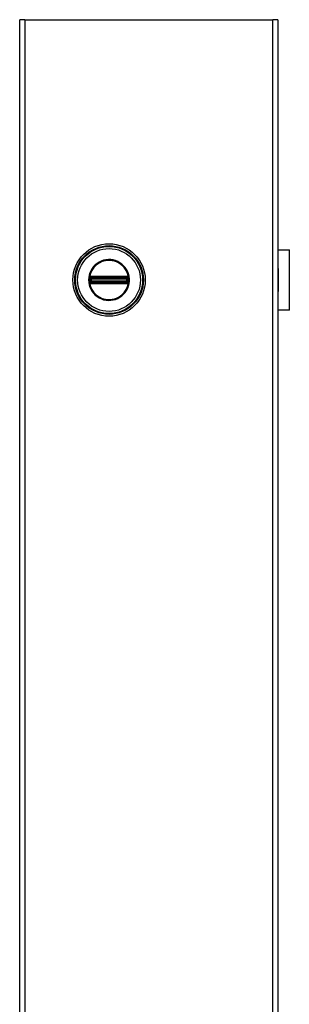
# Model space of a CAD drawing. Header units: inches. Extents: x 0 to 107, y -11 to 60.
# Tile 18 of 21: x 42.67 to 47.08, y 31.09 to 47.17. Entities that reach past the tile are written whole.
import ezdxf

# ---------------------------------------------------------------- set-up
doc = ezdxf.new("R2010")
doc.units = ezdxf.units.IN
doc.header["$MEASUREMENT"] = 0
doc.layers.add('Visible Edges(ANSI)', color=7, linetype='Continuous', lineweight=25)
doc.layers.add('Visible Tangent Edges(ANSI)', color=7, linetype='Continuous', lineweight=25)

msp = doc.modelspace()

# ---------------------------------------------------------------- linework, layer by layer
at = {"layer": 'Visible Edges(ANSI)'}
for p, q in [((42.67, 11.167), (42.67, 47.167)), ((42.756, 47.167), (42.67, 47.167)), ((42.756, 47.167), (46.804, 47.167)), ((46.89, 47.167), (46.804, 47.167)), ((46.89, 47.167), (46.89, 11.167)), ((46.89, 43.41), (47.076, 43.41)), ((47.076, 42.425), (47.076, 43.41)), ((46.892, 43.104), (46.89, 43.104)), ((46.892, 43.104), (46.892, 43.066)), ((46.89, 43.066), (46.892, 43.066)), ((46.892, 42.769), (46.89, 42.769)), ((46.892, 42.769), (46.892, 42.73)), ((46.89, 42.73), (46.892, 42.73)), ((47.076, 42.425), (46.89, 42.425))]:
    msp.add_line(p, q, dxfattribs=at)
msp.add_circle((44.13, 42.917), 0.591, dxfattribs=at)
at = {"layer": 'Visible Tangent Edges(ANSI)'}
for p, q in [((42.756, 47.167), (42.756, 11.167)), ((46.804, 11.167), (46.804, 47.167)), ((43.816, 42.94), (43.823, 42.94)), ((43.818, 42.957), (43.826, 42.952)), ((43.821, 42.971), (43.825, 42.963)), ((43.823, 42.895), (43.823, 42.94)), ((43.832, 42.94), (43.823, 42.94)), ((43.829, 42.956), (43.825, 42.963)), ((43.832, 42.895), (43.832, 42.94)), ((43.832, 42.94), (43.834, 42.937)), ((43.834, 42.974), (43.834, 42.966)), ((43.844, 42.937), (43.834, 42.937)), ((43.834, 42.937), (43.834, 42.897)), ((43.841, 42.974), (43.841, 42.966)), ((44.418, 42.974), (43.841, 42.974)), ((43.841, 42.966), (44.418, 42.966)), ((43.841, 42.966), (43.841, 42.959)), ((43.841, 42.959), (44.418, 42.959)), ((43.841, 42.95), (43.841, 42.959)), ((43.841, 42.95), (44.418, 42.95)), ((43.844, 42.947), (43.841, 42.95)), ((44.416, 42.947), (43.844, 42.947)), ((43.844, 42.947), (43.844, 42.937)), ((43.844, 42.937), (44.416, 42.937)), ((43.844, 42.897), (43.844, 42.937)), ((44.418, 42.95), (44.416, 42.947)), ((44.416, 42.937), (44.416, 42.947)), ((44.416, 42.937), (44.416, 42.897)), ((44.426, 42.937), (44.416, 42.937)), ((44.418, 42.974), (44.418, 42.966)), ((44.418, 42.966), (44.418, 42.959)), ((44.418, 42.95), (44.418, 42.959)), ((44.426, 42.974), (44.426, 42.966)), ((44.426, 42.937), (44.428, 42.94)), ((44.426, 42.897), (44.426, 42.937)), ((44.437, 42.94), (44.428, 42.94)), ((44.428, 42.94), (44.428, 42.895)), ((44.435, 42.963), (44.43, 42.956)), ((44.434, 42.952), (44.441, 42.957)), ((44.435, 42.963), (44.439, 42.971)), ((44.444, 42.94), (44.437, 42.94)), ((44.437, 42.94), (44.437, 42.895)), ((44.446, 42.964), (44.44, 42.959)), ((46.892, 43.066), (46.892, 42.769)), ((43.805, 42.917), (43.796, 42.917)), ((43.813, 42.871), (43.82, 42.876)), ((43.816, 42.895), (43.823, 42.895)), ((43.826, 42.883), (43.818, 42.878)), ((43.821, 42.864), (43.825, 42.872)), ((43.832, 42.895), (43.823, 42.895)), ((43.825, 42.872), (43.829, 42.879)), ((43.834, 42.897), (43.832, 42.895)), ((43.834, 42.897), (43.844, 42.897)), ((43.834, 42.869), (43.834, 42.861)), ((43.841, 42.885), (43.844, 42.888)), ((44.418, 42.885), (43.841, 42.885)), ((43.841, 42.876), (43.841, 42.885)), ((44.418, 42.876), (43.841, 42.876)), ((43.841, 42.869), (43.841, 42.876)), ((43.841, 42.869), (43.841, 42.861)), ((44.418, 42.869), (43.841, 42.869)), ((43.841, 42.861), (44.418, 42.861)), ((44.416, 42.897), (43.844, 42.897)), ((43.844, 42.897), (43.844, 42.888)), ((43.844, 42.888), (44.416, 42.888)), ((44.416, 42.888), (44.416, 42.897)), ((44.416, 42.897), (44.426, 42.897)), ((44.416, 42.888), (44.418, 42.885)), ((44.418, 42.876), (44.418, 42.885)), ((44.418, 42.869), (44.418, 42.876)), ((44.418, 42.869), (44.418, 42.861)), ((44.428, 42.895), (44.426, 42.897)), ((44.426, 42.869), (44.426, 42.861)), ((44.437, 42.895), (44.428, 42.895)), ((44.43, 42.879), (44.435, 42.872)), ((44.441, 42.878), (44.434, 42.883)), ((44.435, 42.872), (44.439, 42.864)), ((44.444, 42.895), (44.437, 42.895)), ((44.44, 42.876), (44.446, 42.871))]:
    msp.add_line(p, q, dxfattribs=at)
at = {"layer": 'Visible Tangent Edges(ANSI)', "flags": 128}
for points in [[(43.796, 42.917), (43.798, 42.878), (43.806, 42.839), (43.817, 42.801), (43.833, 42.765), (43.853, 42.731), (43.877, 42.7), (43.905, 42.671), (43.935, 42.646), (43.969, 42.625), (44.005, 42.608), (44.042, 42.595), (44.081, 42.587), (44.12, 42.584), (44.16, 42.585), (44.199, 42.591), (44.237, 42.601), (44.274, 42.616), (44.308, 42.635), (44.34, 42.658), (44.369, 42.685), (44.395, 42.715), (44.417, 42.748), (44.435, 42.783), (44.449, 42.82), (44.458, 42.859), (44.463, 42.898), (44.463, 42.938), (44.458, 42.977), (44.449, 43.015), (44.435, 43.052), (44.417, 43.087), (44.395, 43.12), (44.369, 43.15), (44.34, 43.177), (44.308, 43.2), (44.273, 43.219), (44.237, 43.234), (44.198, 43.244), (44.159, 43.25), (44.12, 43.251), (44.08, 43.247), (44.041, 43.239), (44.004, 43.227), (43.968, 43.209), (43.935, 43.188), (43.904, 43.163), (43.877, 43.135), (43.853, 43.104), (43.833, 43.069), (43.817, 43.033), (43.805, 42.996), (43.798, 42.957), (43.796, 42.917)], [(43.805, 42.917), (43.808, 42.957), (43.815, 42.996), (43.827, 43.034), (43.844, 43.071), (43.865, 43.105), (43.89, 43.136), (43.918, 43.164), (43.95, 43.188), (43.985, 43.208), (44.022, 43.223), (44.06, 43.234), (44.1, 43.24), (44.14, 43.242), (44.179, 43.238), (44.218, 43.23), (44.256, 43.216), (44.292, 43.199), (44.325, 43.177), (44.355, 43.151), (44.382, 43.121), (44.406, 43.089), (44.425, 43.053), (44.439, 43.016), (44.449, 42.977), (44.454, 42.938), (44.454, 42.898), (44.449, 42.858), (44.439, 42.819), (44.425, 42.782), (44.406, 42.747), (44.383, 42.714), (44.356, 42.685), (44.326, 42.659), (44.292, 42.636), (44.256, 42.619), (44.219, 42.606), (44.18, 42.597), (44.14, 42.593), (44.1, 42.595), (44.061, 42.601), (44.022, 42.611), (43.985, 42.627), (43.951, 42.647), (43.919, 42.671), (43.89, 42.699), (43.865, 42.73), (43.844, 42.764), (43.827, 42.8), (43.815, 42.838), (43.808, 42.878), (43.805, 42.917)], [(43.81, 42.94), (43.809, 42.938), (43.809, 42.936), (43.809, 42.934), (43.809, 42.933), (43.809, 42.931), (43.809, 42.929), (43.809, 42.927), (43.809, 42.925), (43.809, 42.923), (43.809, 42.921), (43.809, 42.919), (43.809, 42.917), (43.809, 42.916), (43.809, 42.914), (43.809, 42.912), (43.809, 42.91), (43.809, 42.908), (43.809, 42.906), (43.809, 42.904), (43.809, 42.902), (43.809, 42.9), (43.809, 42.899), (43.809, 42.897), (43.81, 42.895)], [(43.812, 42.961), (43.812, 42.96), (43.812, 42.96), (43.812, 42.959), (43.812, 42.959), (43.812, 42.958), (43.811, 42.957), (43.811, 42.957), (43.811, 42.956), (43.811, 42.956), (43.811, 42.955), (43.811, 42.955), (43.811, 42.954), (43.811, 42.954), (43.811, 42.953), (43.81, 42.952), (43.81, 42.952), (43.81, 42.951), (43.81, 42.951), (43.81, 42.95), (43.81, 42.95), (43.81, 42.949), (43.81, 42.948), (43.81, 42.948), (43.81, 42.947)], [(43.81, 42.947), (43.81, 42.947), (43.81, 42.947), (43.81, 42.946), (43.81, 42.946), (43.81, 42.946), (43.81, 42.945), (43.81, 42.945), (43.81, 42.945), (43.81, 42.945), (43.81, 42.944), (43.81, 42.944), (43.81, 42.944), (43.81, 42.943), (43.81, 42.943), (43.81, 42.943), (43.81, 42.942), (43.81, 42.942), (43.81, 42.942), (43.81, 42.942), (43.81, 42.941), (43.81, 42.941), (43.81, 42.941), (43.81, 42.94), (43.81, 42.94)], [(43.813, 42.964), (43.813, 42.964), (43.813, 42.964), (43.813, 42.964), (43.813, 42.964), (43.813, 42.964), (43.813, 42.963), (43.813, 42.963), (43.813, 42.963), (43.813, 42.963), (43.813, 42.963), (43.813, 42.963), (43.813, 42.963), (43.813, 42.962), (43.813, 42.962), (43.813, 42.962), (43.813, 42.962), (43.813, 42.962), (43.813, 42.962), (43.813, 42.961), (43.812, 42.961), (43.812, 42.961), (43.812, 42.961), (43.812, 42.961), (43.812, 42.961)], [(43.821, 42.971), (43.82, 42.97), (43.82, 42.97), (43.82, 42.97), (43.819, 42.97), (43.819, 42.97), (43.819, 42.969), (43.818, 42.969), (43.818, 42.969), (43.818, 42.969), (43.817, 42.968), (43.817, 42.968), (43.817, 42.968), (43.817, 42.968), (43.816, 42.967), (43.816, 42.967), (43.816, 42.967), (43.815, 42.966), (43.815, 42.966), (43.815, 42.966), (43.815, 42.966), (43.814, 42.965), (43.814, 42.965), (43.814, 42.965), (43.813, 42.964)], [(43.816, 42.947), (43.816, 42.948), (43.816, 42.948), (43.816, 42.949), (43.816, 42.949), (43.816, 42.949), (43.816, 42.95), (43.816, 42.95), (43.816, 42.951), (43.816, 42.951), (43.816, 42.951), (43.816, 42.952), (43.816, 42.952), (43.817, 42.953), (43.817, 42.953), (43.817, 42.953), (43.817, 42.954), (43.817, 42.954), (43.817, 42.954), (43.817, 42.955), (43.818, 42.955), (43.818, 42.956), (43.818, 42.956), (43.818, 42.956), (43.818, 42.957)], [(43.816, 42.94), (43.816, 42.941), (43.816, 42.941), (43.816, 42.941), (43.816, 42.941), (43.816, 42.942), (43.816, 42.942), (43.816, 42.942), (43.816, 42.943), (43.816, 42.943), (43.816, 42.943), (43.816, 42.944), (43.816, 42.944), (43.816, 42.944), (43.816, 42.944), (43.816, 42.945), (43.816, 42.945), (43.816, 42.945), (43.816, 42.946), (43.816, 42.946), (43.816, 42.946), (43.816, 42.947), (43.816, 42.947), (43.816, 42.947), (43.816, 42.947)], [(43.816, 42.895), (43.816, 42.897), (43.816, 42.898), (43.816, 42.9), (43.816, 42.902), (43.816, 42.904), (43.816, 42.906), (43.816, 42.908), (43.816, 42.91), (43.816, 42.912), (43.816, 42.914), (43.816, 42.916), (43.816, 42.917), (43.816, 42.919), (43.816, 42.921), (43.816, 42.923), (43.816, 42.925), (43.816, 42.927), (43.816, 42.929), (43.816, 42.931), (43.816, 42.933), (43.816, 42.935), (43.816, 42.936), (43.816, 42.938), (43.816, 42.94)], [(43.818, 42.957), (43.818, 42.957), (43.819, 42.957), (43.819, 42.957), (43.819, 42.957), (43.819, 42.957), (43.819, 42.957), (43.819, 42.957), (43.819, 42.957), (43.819, 42.957), (43.819, 42.958), (43.819, 42.958), (43.819, 42.958), (43.819, 42.958), (43.819, 42.958), (43.819, 42.958), (43.819, 42.958), (43.82, 42.958), (43.82, 42.958), (43.82, 42.958), (43.82, 42.959), (43.82, 42.959), (43.82, 42.959), (43.82, 42.959), (43.82, 42.959)], [(43.82, 42.959), (43.82, 42.959), (43.82, 42.959), (43.821, 42.96), (43.821, 42.96), (43.821, 42.96), (43.821, 42.96), (43.821, 42.96), (43.822, 42.961), (43.822, 42.961), (43.822, 42.961), (43.822, 42.961), (43.822, 42.961), (43.823, 42.961), (43.823, 42.962), (43.823, 42.962), (43.823, 42.962), (43.823, 42.962), (43.824, 42.962), (43.824, 42.962), (43.824, 42.963), (43.824, 42.963), (43.825, 42.963), (43.825, 42.963), (43.825, 42.963)], [(43.834, 42.974), (43.833, 42.974), (43.833, 42.974), (43.832, 42.974), (43.832, 42.974), (43.831, 42.974), (43.831, 42.974), (43.83, 42.974), (43.829, 42.974), (43.829, 42.974), (43.828, 42.974), (43.828, 42.973), (43.827, 42.973), (43.827, 42.973), (43.826, 42.973), (43.826, 42.973), (43.825, 42.973), (43.824, 42.972), (43.824, 42.972), (43.823, 42.972), (43.823, 42.972), (43.822, 42.971), (43.822, 42.971), (43.821, 42.971), (43.821, 42.971)], [(43.823, 42.94), (43.823, 42.941), (43.823, 42.941), (43.823, 42.941), (43.823, 42.942), (43.823, 42.942), (43.823, 42.942), (43.823, 42.942), (43.823, 42.943), (43.823, 42.943), (43.823, 42.943), (43.823, 42.944), (43.823, 42.944), (43.823, 42.944), (43.823, 42.945), (43.823, 42.945), (43.823, 42.945), (43.823, 42.946), (43.824, 42.946), (43.824, 42.946), (43.824, 42.946), (43.824, 42.947), (43.824, 42.947), (43.824, 42.947), (43.824, 42.948)], [(43.824, 42.948), (43.824, 42.948), (43.824, 42.948), (43.824, 42.948), (43.824, 42.948), (43.824, 42.949), (43.824, 42.949), (43.824, 42.949), (43.824, 42.949), (43.824, 42.949), (43.824, 42.95), (43.825, 42.95), (43.825, 42.95), (43.825, 42.95), (43.825, 42.95), (43.825, 42.951), (43.825, 42.951), (43.825, 42.951), (43.825, 42.951), (43.825, 42.951), (43.825, 42.952), (43.825, 42.952), (43.826, 42.952), (43.826, 42.952), (43.826, 42.952)], [(43.825, 42.963), (43.825, 42.963), (43.826, 42.964), (43.826, 42.964), (43.826, 42.964), (43.827, 42.964), (43.827, 42.964), (43.828, 42.964), (43.828, 42.965), (43.828, 42.965), (43.829, 42.965), (43.829, 42.965), (43.829, 42.965), (43.83, 42.965), (43.83, 42.965), (43.831, 42.965), (43.831, 42.965), (43.831, 42.965), (43.832, 42.966), (43.832, 42.966), (43.833, 42.966), (43.833, 42.966), (43.833, 42.966), (43.834, 42.966), (43.834, 42.966)], [(43.829, 42.956), (43.83, 42.956), (43.83, 42.956), (43.83, 42.956), (43.83, 42.956), (43.83, 42.956), (43.83, 42.956), (43.831, 42.957), (43.831, 42.957), (43.831, 42.957), (43.831, 42.957), (43.831, 42.957), (43.832, 42.957), (43.832, 42.957), (43.832, 42.957), (43.832, 42.957), (43.832, 42.957), (43.833, 42.957), (43.833, 42.957), (43.833, 42.958), (43.833, 42.958), (43.833, 42.958), (43.834, 42.958), (43.834, 42.958), (43.834, 42.958)], [(43.841, 42.974), (43.841, 42.974), (43.841, 42.974), (43.84, 42.974), (43.84, 42.974), (43.84, 42.974), (43.84, 42.974), (43.839, 42.974), (43.839, 42.974), (43.839, 42.974), (43.838, 42.974), (43.838, 42.974), (43.838, 42.974), (43.837, 42.974), (43.837, 42.974), (43.837, 42.974), (43.836, 42.974), (43.836, 42.974), (43.836, 42.974), (43.836, 42.974), (43.835, 42.974), (43.835, 42.974), (43.835, 42.974), (43.834, 42.974), (43.834, 42.974)], [(43.834, 42.966), (43.834, 42.966), (43.835, 42.966), (43.835, 42.966), (43.835, 42.966), (43.836, 42.966), (43.836, 42.966), (43.836, 42.966), (43.837, 42.966), (43.837, 42.966), (43.837, 42.966), (43.838, 42.966), (43.838, 42.966), (43.838, 42.966), (43.838, 42.966), (43.839, 42.966), (43.839, 42.966), (43.839, 42.966), (43.84, 42.966), (43.84, 42.966), (43.84, 42.966), (43.84, 42.966), (43.841, 42.966), (43.841, 42.966), (43.841, 42.966)], [(43.834, 42.958), (43.834, 42.958), (43.835, 42.958), (43.835, 42.958), (43.835, 42.958), (43.835, 42.958), (43.836, 42.958), (43.836, 42.958), (43.836, 42.958), (43.837, 42.958), (43.837, 42.958), (43.837, 42.958), (43.838, 42.958), (43.838, 42.958), (43.838, 42.958), (43.839, 42.958), (43.839, 42.958), (43.839, 42.958), (43.839, 42.958), (43.84, 42.959), (43.84, 42.959), (43.84, 42.959), (43.841, 42.959), (43.841, 42.959), (43.841, 42.959)], [(44.426, 42.974), (44.425, 42.974), (44.425, 42.974), (44.425, 42.974), (44.425, 42.974), (44.424, 42.974), (44.424, 42.974), (44.424, 42.974), (44.423, 42.974), (44.423, 42.974), (44.423, 42.974), (44.422, 42.974), (44.422, 42.974), (44.422, 42.974), (44.422, 42.974), (44.421, 42.974), (44.421, 42.974), (44.421, 42.974), (44.42, 42.974), (44.42, 42.974), (44.42, 42.974), (44.419, 42.974), (44.419, 42.974), (44.419, 42.974), (44.418, 42.974)], [(44.418, 42.966), (44.419, 42.966), (44.419, 42.966), (44.419, 42.966), (44.42, 42.966), (44.42, 42.966), (44.42, 42.966), (44.421, 42.966), (44.421, 42.966), (44.421, 42.966), (44.421, 42.966), (44.422, 42.966), (44.422, 42.966), (44.422, 42.966), (44.423, 42.966), (44.423, 42.966), (44.423, 42.966), (44.424, 42.966), (44.424, 42.966), (44.424, 42.966), (44.424, 42.966), (44.425, 42.966), (44.425, 42.966), (44.425, 42.966), (44.426, 42.966)], [(44.418, 42.959), (44.419, 42.959), (44.419, 42.959), (44.419, 42.959), (44.42, 42.959), (44.42, 42.959), (44.42, 42.958), (44.421, 42.958), (44.421, 42.958), (44.421, 42.958), (44.422, 42.958), (44.422, 42.958), (44.422, 42.958), (44.423, 42.958), (44.423, 42.958), (44.423, 42.958), (44.423, 42.958), (44.424, 42.958), (44.424, 42.958), (44.424, 42.958), (44.425, 42.958), (44.425, 42.958), (44.425, 42.958), (44.426, 42.958), (44.426, 42.958)], [(44.439, 42.971), (44.439, 42.971), (44.438, 42.971), (44.437, 42.971), (44.437, 42.972), (44.436, 42.972), (44.436, 42.972), (44.435, 42.972), (44.435, 42.973), (44.434, 42.973), (44.434, 42.973), (44.433, 42.973), (44.433, 42.973), (44.432, 42.973), (44.432, 42.974), (44.431, 42.974), (44.43, 42.974), (44.43, 42.974), (44.429, 42.974), (44.429, 42.974), (44.428, 42.974), (44.428, 42.974), (44.427, 42.974), (44.426, 42.974), (44.426, 42.974)], [(44.426, 42.966), (44.426, 42.966), (44.426, 42.966), (44.427, 42.966), (44.427, 42.966), (44.428, 42.966), (44.428, 42.966), (44.428, 42.965), (44.429, 42.965), (44.429, 42.965), (44.43, 42.965), (44.43, 42.965), (44.43, 42.965), (44.431, 42.965), (44.431, 42.965), (44.432, 42.965), (44.432, 42.965), (44.432, 42.964), (44.433, 42.964), (44.433, 42.964), (44.433, 42.964), (44.434, 42.964), (44.434, 42.964), (44.434, 42.963), (44.435, 42.963)], [(44.426, 42.958), (44.426, 42.958), (44.426, 42.958), (44.426, 42.958), (44.427, 42.958), (44.427, 42.958), (44.427, 42.957), (44.427, 42.957), (44.427, 42.957), (44.428, 42.957), (44.428, 42.957), (44.428, 42.957), (44.428, 42.957), (44.428, 42.957), (44.429, 42.957), (44.429, 42.957), (44.429, 42.957), (44.429, 42.957), (44.429, 42.956), (44.43, 42.956), (44.43, 42.956), (44.43, 42.956), (44.43, 42.956), (44.43, 42.956), (44.43, 42.956)], [(44.434, 42.952), (44.434, 42.952), (44.434, 42.952), (44.434, 42.952), (44.435, 42.952), (44.435, 42.951), (44.435, 42.951), (44.435, 42.951), (44.435, 42.951), (44.435, 42.951), (44.435, 42.95), (44.435, 42.95), (44.435, 42.95), (44.435, 42.95), (44.435, 42.95), (44.435, 42.949), (44.436, 42.949), (44.436, 42.949), (44.436, 42.949), (44.436, 42.949), (44.436, 42.948), (44.436, 42.948), (44.436, 42.948), (44.436, 42.948), (44.436, 42.948)], [(44.435, 42.963), (44.435, 42.963), (44.435, 42.963), (44.435, 42.963), (44.436, 42.963), (44.436, 42.962), (44.436, 42.962), (44.436, 42.962), (44.437, 42.962), (44.437, 42.962), (44.437, 42.962), (44.437, 42.961), (44.437, 42.961), (44.438, 42.961), (44.438, 42.961), (44.438, 42.961), (44.438, 42.961), (44.438, 42.96), (44.439, 42.96), (44.439, 42.96), (44.439, 42.96), (44.439, 42.96), (44.439, 42.959), (44.44, 42.959), (44.44, 42.959)], [(44.436, 42.948), (44.436, 42.947), (44.436, 42.947), (44.436, 42.947), (44.436, 42.946), (44.436, 42.946), (44.436, 42.946), (44.436, 42.946), (44.436, 42.945), (44.436, 42.945), (44.436, 42.945), (44.437, 42.944), (44.437, 42.944), (44.437, 42.944), (44.437, 42.943), (44.437, 42.943), (44.437, 42.943), (44.437, 42.942), (44.437, 42.942), (44.437, 42.942), (44.437, 42.942), (44.437, 42.941), (44.437, 42.941), (44.437, 42.941), (44.437, 42.94)], [(44.446, 42.964), (44.446, 42.965), (44.446, 42.965), (44.446, 42.965), (44.445, 42.966), (44.445, 42.966), (44.445, 42.966), (44.444, 42.966), (44.444, 42.967), (44.444, 42.967), (44.444, 42.967), (44.443, 42.968), (44.443, 42.968), (44.443, 42.968), (44.442, 42.968), (44.442, 42.969), (44.442, 42.969), (44.441, 42.969), (44.441, 42.969), (44.441, 42.97), (44.44, 42.97), (44.44, 42.97), (44.44, 42.97), (44.439, 42.97), (44.439, 42.971)], [(44.44, 42.959), (44.44, 42.959), (44.44, 42.959), (44.44, 42.959), (44.44, 42.959), (44.44, 42.958), (44.44, 42.958), (44.44, 42.958), (44.44, 42.958), (44.44, 42.958), (44.441, 42.958), (44.441, 42.958), (44.441, 42.958), (44.441, 42.958), (44.441, 42.958), (44.441, 42.957), (44.441, 42.957), (44.441, 42.957), (44.441, 42.957), (44.441, 42.957), (44.441, 42.957), (44.441, 42.957), (44.441, 42.957), (44.441, 42.957), (44.441, 42.957)], [(44.441, 42.957), (44.442, 42.956), (44.442, 42.956), (44.442, 42.956), (44.442, 42.955), (44.442, 42.955), (44.443, 42.954), (44.443, 42.954), (44.443, 42.954), (44.443, 42.953), (44.443, 42.953), (44.443, 42.953), (44.443, 42.952), (44.444, 42.952), (44.444, 42.951), (44.444, 42.951), (44.444, 42.951), (44.444, 42.95), (44.444, 42.95), (44.444, 42.949), (44.444, 42.949), (44.444, 42.949), (44.444, 42.948), (44.444, 42.948), (44.444, 42.947)], [(44.444, 42.947), (44.444, 42.947), (44.444, 42.947), (44.444, 42.947), (44.444, 42.946), (44.444, 42.946), (44.444, 42.946), (44.444, 42.945), (44.444, 42.945), (44.444, 42.945), (44.444, 42.944), (44.444, 42.944), (44.444, 42.944), (44.444, 42.944), (44.444, 42.943), (44.444, 42.943), (44.444, 42.943), (44.444, 42.942), (44.444, 42.942), (44.444, 42.942), (44.444, 42.941), (44.444, 42.941), (44.444, 42.941), (44.444, 42.941), (44.444, 42.94)], [(44.444, 42.94), (44.444, 42.938), (44.444, 42.936), (44.444, 42.935), (44.444, 42.933), (44.444, 42.931), (44.444, 42.929), (44.444, 42.927), (44.444, 42.925), (44.444, 42.923), (44.444, 42.921), (44.444, 42.919), (44.444, 42.917), (44.444, 42.916), (44.444, 42.914), (44.444, 42.912), (44.444, 42.91), (44.444, 42.908), (44.444, 42.906), (44.444, 42.904), (44.444, 42.902), (44.444, 42.9), (44.444, 42.898), (44.444, 42.897), (44.444, 42.895)], [(44.448, 42.961), (44.448, 42.961), (44.447, 42.961), (44.447, 42.961), (44.447, 42.961), (44.447, 42.961), (44.447, 42.962), (44.447, 42.962), (44.447, 42.962), (44.447, 42.962), (44.447, 42.962), (44.447, 42.962), (44.447, 42.963), (44.447, 42.963), (44.447, 42.963), (44.447, 42.963), (44.447, 42.963), (44.447, 42.963), (44.447, 42.963), (44.447, 42.964), (44.447, 42.964), (44.447, 42.964), (44.446, 42.964), (44.446, 42.964), (44.446, 42.964)], [(44.45, 42.947), (44.45, 42.948), (44.45, 42.948), (44.45, 42.949), (44.45, 42.95), (44.45, 42.95), (44.45, 42.951), (44.45, 42.951), (44.449, 42.952), (44.449, 42.952), (44.449, 42.953), (44.449, 42.954), (44.449, 42.954), (44.449, 42.955), (44.449, 42.955), (44.449, 42.956), (44.449, 42.956), (44.449, 42.957), (44.448, 42.957), (44.448, 42.958), (44.448, 42.959), (44.448, 42.959), (44.448, 42.96), (44.448, 42.96), (44.448, 42.961)], [(44.45, 42.94), (44.45, 42.94), (44.45, 42.941), (44.45, 42.941), (44.45, 42.941), (44.45, 42.942), (44.45, 42.942), (44.45, 42.942), (44.45, 42.942), (44.45, 42.943), (44.45, 42.943), (44.45, 42.943), (44.45, 42.944), (44.45, 42.944), (44.45, 42.944), (44.45, 42.945), (44.45, 42.945), (44.45, 42.945), (44.45, 42.945), (44.45, 42.946), (44.45, 42.946), (44.45, 42.946), (44.45, 42.947), (44.45, 42.947), (44.45, 42.947)], [(44.45, 42.895), (44.45, 42.897), (44.45, 42.899), (44.45, 42.9), (44.451, 42.902), (44.451, 42.904), (44.451, 42.906), (44.451, 42.908), (44.451, 42.91), (44.451, 42.912), (44.451, 42.914), (44.451, 42.916), (44.451, 42.917), (44.451, 42.919), (44.451, 42.921), (44.451, 42.923), (44.451, 42.925), (44.451, 42.927), (44.451, 42.929), (44.451, 42.931), (44.451, 42.933), (44.45, 42.934), (44.45, 42.936), (44.45, 42.938), (44.45, 42.94)], [(43.81, 42.895), (43.81, 42.895), (43.81, 42.894), (43.81, 42.894), (43.81, 42.894), (43.81, 42.893), (43.81, 42.893), (43.81, 42.893), (43.81, 42.892), (43.81, 42.892), (43.81, 42.892), (43.81, 42.892), (43.81, 42.891), (43.81, 42.891), (43.81, 42.891), (43.81, 42.89), (43.81, 42.89), (43.81, 42.89), (43.81, 42.889), (43.81, 42.889), (43.81, 42.889), (43.81, 42.889), (43.81, 42.888), (43.81, 42.888), (43.81, 42.888)], [(43.81, 42.888), (43.81, 42.887), (43.81, 42.886), (43.81, 42.886), (43.81, 42.885), (43.81, 42.885), (43.81, 42.884), (43.81, 42.884), (43.81, 42.883), (43.81, 42.882), (43.811, 42.882), (43.811, 42.881), (43.811, 42.881), (43.811, 42.88), (43.811, 42.88), (43.811, 42.879), (43.811, 42.879), (43.811, 42.878), (43.811, 42.877), (43.812, 42.877), (43.812, 42.876), (43.812, 42.876), (43.812, 42.875), (43.812, 42.875), (43.812, 42.874)], [(43.812, 42.874), (43.812, 42.874), (43.812, 42.874), (43.812, 42.874), (43.812, 42.874), (43.813, 42.873), (43.813, 42.873), (43.813, 42.873), (43.813, 42.873), (43.813, 42.873), (43.813, 42.873), (43.813, 42.873), (43.813, 42.872), (43.813, 42.872), (43.813, 42.872), (43.813, 42.872), (43.813, 42.872), (43.813, 42.872), (43.813, 42.871), (43.813, 42.871), (43.813, 42.871), (43.813, 42.871), (43.813, 42.871), (43.813, 42.871), (43.813, 42.871)], [(43.813, 42.871), (43.814, 42.87), (43.814, 42.87), (43.814, 42.87), (43.815, 42.869), (43.815, 42.869), (43.815, 42.869), (43.815, 42.868), (43.816, 42.868), (43.816, 42.868), (43.816, 42.868), (43.817, 42.867), (43.817, 42.867), (43.817, 42.867), (43.817, 42.867), (43.818, 42.866), (43.818, 42.866), (43.818, 42.866), (43.819, 42.866), (43.819, 42.865), (43.819, 42.865), (43.82, 42.865), (43.82, 42.865), (43.82, 42.865), (43.821, 42.864)], [(43.816, 42.887), (43.816, 42.888), (43.816, 42.888), (43.816, 42.888), (43.816, 42.889), (43.816, 42.889), (43.816, 42.889), (43.816, 42.89), (43.816, 42.89), (43.816, 42.89), (43.816, 42.891), (43.816, 42.891), (43.816, 42.891), (43.816, 42.891), (43.816, 42.892), (43.816, 42.892), (43.816, 42.892), (43.816, 42.893), (43.816, 42.893), (43.816, 42.893), (43.816, 42.893), (43.816, 42.894), (43.816, 42.894), (43.816, 42.894), (43.816, 42.895)], [(43.818, 42.878), (43.818, 42.879), (43.818, 42.879), (43.818, 42.879), (43.818, 42.88), (43.817, 42.88), (43.817, 42.88), (43.817, 42.881), (43.817, 42.881), (43.817, 42.882), (43.817, 42.882), (43.817, 42.882), (43.816, 42.883), (43.816, 42.883), (43.816, 42.883), (43.816, 42.884), (43.816, 42.884), (43.816, 42.885), (43.816, 42.885), (43.816, 42.885), (43.816, 42.886), (43.816, 42.886), (43.816, 42.887), (43.816, 42.887), (43.816, 42.887)], [(43.82, 42.876), (43.82, 42.876), (43.82, 42.876), (43.82, 42.876), (43.82, 42.876), (43.82, 42.876), (43.82, 42.877), (43.82, 42.877), (43.819, 42.877), (43.819, 42.877), (43.819, 42.877), (43.819, 42.877), (43.819, 42.877), (43.819, 42.877), (43.819, 42.877), (43.819, 42.877), (43.819, 42.878), (43.819, 42.878), (43.819, 42.878), (43.819, 42.878), (43.819, 42.878), (43.819, 42.878), (43.819, 42.878), (43.818, 42.878), (43.818, 42.878)], [(43.825, 42.872), (43.825, 42.872), (43.825, 42.872), (43.824, 42.872), (43.824, 42.872), (43.824, 42.872), (43.824, 42.873), (43.823, 42.873), (43.823, 42.873), (43.823, 42.873), (43.823, 42.873), (43.823, 42.873), (43.822, 42.874), (43.822, 42.874), (43.822, 42.874), (43.822, 42.874), (43.822, 42.874), (43.821, 42.875), (43.821, 42.875), (43.821, 42.875), (43.821, 42.875), (43.821, 42.875), (43.82, 42.876), (43.82, 42.876), (43.82, 42.876)], [(43.821, 42.864), (43.821, 42.864), (43.822, 42.864), (43.822, 42.864), (43.823, 42.863), (43.823, 42.863), (43.824, 42.863), (43.824, 42.863), (43.825, 42.862), (43.826, 42.862), (43.826, 42.862), (43.827, 42.862), (43.827, 42.862), (43.828, 42.862), (43.828, 42.861), (43.829, 42.861), (43.829, 42.861), (43.83, 42.861), (43.831, 42.861), (43.831, 42.861), (43.832, 42.861), (43.832, 42.861), (43.833, 42.861), (43.833, 42.861), (43.834, 42.861)], [(43.824, 42.887), (43.824, 42.888), (43.824, 42.888), (43.824, 42.888), (43.824, 42.888), (43.824, 42.889), (43.824, 42.889), (43.823, 42.889), (43.823, 42.89), (43.823, 42.89), (43.823, 42.89), (43.823, 42.891), (43.823, 42.891), (43.823, 42.891), (43.823, 42.891), (43.823, 42.892), (43.823, 42.892), (43.823, 42.892), (43.823, 42.893), (43.823, 42.893), (43.823, 42.893), (43.823, 42.894), (43.823, 42.894), (43.823, 42.894), (43.823, 42.895)], [(43.826, 42.883), (43.826, 42.883), (43.826, 42.883), (43.825, 42.883), (43.825, 42.883), (43.825, 42.884), (43.825, 42.884), (43.825, 42.884), (43.825, 42.884), (43.825, 42.884), (43.825, 42.885), (43.825, 42.885), (43.825, 42.885), (43.825, 42.885), (43.824, 42.885), (43.824, 42.885), (43.824, 42.886), (43.824, 42.886), (43.824, 42.886), (43.824, 42.886), (43.824, 42.887), (43.824, 42.887), (43.824, 42.887), (43.824, 42.887), (43.824, 42.887)], [(43.834, 42.869), (43.834, 42.869), (43.833, 42.869), (43.833, 42.869), (43.833, 42.869), (43.832, 42.869), (43.832, 42.869), (43.831, 42.869), (43.831, 42.87), (43.831, 42.87), (43.83, 42.87), (43.83, 42.87), (43.829, 42.87), (43.829, 42.87), (43.829, 42.87), (43.828, 42.87), (43.828, 42.87), (43.828, 42.871), (43.827, 42.871), (43.827, 42.871), (43.826, 42.871), (43.826, 42.871), (43.826, 42.871), (43.825, 42.872), (43.825, 42.872)], [(43.834, 42.877), (43.834, 42.877), (43.834, 42.877), (43.833, 42.877), (43.833, 42.877), (43.833, 42.877), (43.833, 42.877), (43.833, 42.878), (43.832, 42.878), (43.832, 42.878), (43.832, 42.878), (43.832, 42.878), (43.832, 42.878), (43.831, 42.878), (43.831, 42.878), (43.831, 42.878), (43.831, 42.878), (43.831, 42.878), (43.83, 42.878), (43.83, 42.879), (43.83, 42.879), (43.83, 42.879), (43.83, 42.879), (43.83, 42.879), (43.829, 42.879)], [(43.841, 42.876), (43.841, 42.876), (43.841, 42.876), (43.84, 42.876), (43.84, 42.876), (43.84, 42.876), (43.839, 42.876), (43.839, 42.876), (43.839, 42.876), (43.839, 42.876), (43.838, 42.877), (43.838, 42.877), (43.838, 42.877), (43.837, 42.877), (43.837, 42.877), (43.837, 42.877), (43.836, 42.877), (43.836, 42.877), (43.836, 42.877), (43.835, 42.877), (43.835, 42.877), (43.835, 42.877), (43.835, 42.877), (43.834, 42.877), (43.834, 42.877)], [(43.841, 42.869), (43.841, 42.869), (43.841, 42.869), (43.84, 42.869), (43.84, 42.869), (43.84, 42.869), (43.84, 42.869), (43.839, 42.869), (43.839, 42.869), (43.839, 42.869), (43.838, 42.869), (43.838, 42.869), (43.838, 42.869), (43.838, 42.869), (43.837, 42.869), (43.837, 42.869), (43.837, 42.869), (43.836, 42.869), (43.836, 42.869), (43.836, 42.869), (43.835, 42.869), (43.835, 42.869), (43.835, 42.869), (43.834, 42.869), (43.834, 42.869)], [(43.834, 42.861), (43.834, 42.861), (43.835, 42.861), (43.835, 42.861), (43.835, 42.861), (43.836, 42.861), (43.836, 42.861), (43.836, 42.861), (43.836, 42.861), (43.837, 42.861), (43.837, 42.861), (43.837, 42.861), (43.838, 42.861), (43.838, 42.861), (43.838, 42.861), (43.839, 42.861), (43.839, 42.861), (43.839, 42.861), (43.84, 42.861), (43.84, 42.861), (43.84, 42.861), (43.84, 42.861), (43.841, 42.861), (43.841, 42.861), (43.841, 42.861)], [(44.426, 42.877), (44.426, 42.877), (44.425, 42.877), (44.425, 42.877), (44.425, 42.877), (44.424, 42.877), (44.424, 42.877), (44.424, 42.877), (44.423, 42.877), (44.423, 42.877), (44.423, 42.877), (44.423, 42.877), (44.422, 42.877), (44.422, 42.877), (44.422, 42.877), (44.421, 42.876), (44.421, 42.876), (44.421, 42.876), (44.42, 42.876), (44.42, 42.876), (44.42, 42.876), (44.419, 42.876), (44.419, 42.876), (44.419, 42.876), (44.418, 42.876)], [(44.426, 42.869), (44.425, 42.869), (44.425, 42.869), (44.425, 42.869), (44.424, 42.869), (44.424, 42.869), (44.424, 42.869), (44.424, 42.869), (44.423, 42.869), (44.423, 42.869), (44.423, 42.869), (44.422, 42.869), (44.422, 42.869), (44.422, 42.869), (44.421, 42.869), (44.421, 42.869), (44.421, 42.869), (44.421, 42.869), (44.42, 42.869), (44.42, 42.869), (44.42, 42.869), (44.419, 42.869), (44.419, 42.869), (44.419, 42.869), (44.418, 42.869)], [(44.418, 42.861), (44.419, 42.861), (44.419, 42.861), (44.419, 42.861), (44.42, 42.861), (44.42, 42.861), (44.42, 42.861), (44.421, 42.861), (44.421, 42.861), (44.421, 42.861), (44.422, 42.861), (44.422, 42.861), (44.422, 42.861), (44.422, 42.861), (44.423, 42.861), (44.423, 42.861), (44.423, 42.861), (44.424, 42.861), (44.424, 42.861), (44.424, 42.861), (44.425, 42.861), (44.425, 42.861), (44.425, 42.861), (44.425, 42.861), (44.426, 42.861)], [(44.43, 42.879), (44.43, 42.879), (44.43, 42.879), (44.43, 42.879), (44.43, 42.879), (44.43, 42.879), (44.429, 42.878), (44.429, 42.878), (44.429, 42.878), (44.429, 42.878), (44.429, 42.878), (44.428, 42.878), (44.428, 42.878), (44.428, 42.878), (44.428, 42.878), (44.428, 42.878), (44.427, 42.878), (44.427, 42.878), (44.427, 42.877), (44.427, 42.877), (44.427, 42.877), (44.426, 42.877), (44.426, 42.877), (44.426, 42.877), (44.426, 42.877)], [(44.435, 42.872), (44.434, 42.872), (44.434, 42.871), (44.434, 42.871), (44.433, 42.871), (44.433, 42.871), (44.433, 42.871), (44.432, 42.871), (44.432, 42.87), (44.432, 42.87), (44.431, 42.87), (44.431, 42.87), (44.43, 42.87), (44.43, 42.87), (44.43, 42.87), (44.429, 42.87), (44.429, 42.87), (44.428, 42.869), (44.428, 42.869), (44.428, 42.869), (44.427, 42.869), (44.427, 42.869), (44.426, 42.869), (44.426, 42.869), (44.426, 42.869)], [(44.426, 42.861), (44.426, 42.861), (44.427, 42.861), (44.428, 42.861), (44.428, 42.861), (44.429, 42.861), (44.429, 42.861), (44.43, 42.861), (44.43, 42.861), (44.431, 42.861), (44.432, 42.861), (44.432, 42.862), (44.433, 42.862), (44.433, 42.862), (44.434, 42.862), (44.434, 42.862), (44.435, 42.862), (44.435, 42.863), (44.436, 42.863), (44.436, 42.863), (44.437, 42.863), (44.437, 42.864), (44.438, 42.864), (44.439, 42.864), (44.439, 42.864)], [(44.436, 42.887), (44.436, 42.887), (44.436, 42.887), (44.436, 42.887), (44.436, 42.887), (44.436, 42.886), (44.436, 42.886), (44.436, 42.886), (44.436, 42.886), (44.435, 42.885), (44.435, 42.885), (44.435, 42.885), (44.435, 42.885), (44.435, 42.885), (44.435, 42.885), (44.435, 42.884), (44.435, 42.884), (44.435, 42.884), (44.435, 42.884), (44.435, 42.884), (44.435, 42.883), (44.434, 42.883), (44.434, 42.883), (44.434, 42.883), (44.434, 42.883)], [(44.44, 42.876), (44.44, 42.876), (44.439, 42.876), (44.439, 42.875), (44.439, 42.875), (44.439, 42.875), (44.439, 42.875), (44.438, 42.875), (44.438, 42.874), (44.438, 42.874), (44.438, 42.874), (44.438, 42.874), (44.437, 42.874), (44.437, 42.873), (44.437, 42.873), (44.437, 42.873), (44.437, 42.873), (44.436, 42.873), (44.436, 42.873), (44.436, 42.872), (44.436, 42.872), (44.435, 42.872), (44.435, 42.872), (44.435, 42.872), (44.435, 42.872)], [(44.437, 42.895), (44.437, 42.894), (44.437, 42.894), (44.437, 42.894), (44.437, 42.893), (44.437, 42.893), (44.437, 42.893), (44.437, 42.892), (44.437, 42.892), (44.437, 42.892), (44.437, 42.891), (44.437, 42.891), (44.437, 42.891), (44.437, 42.891), (44.436, 42.89), (44.436, 42.89), (44.436, 42.89), (44.436, 42.889), (44.436, 42.889), (44.436, 42.889), (44.436, 42.888), (44.436, 42.888), (44.436, 42.888), (44.436, 42.888), (44.436, 42.887)], [(44.439, 42.864), (44.439, 42.865), (44.44, 42.865), (44.44, 42.865), (44.44, 42.865), (44.441, 42.865), (44.441, 42.866), (44.441, 42.866), (44.442, 42.866), (44.442, 42.866), (44.442, 42.867), (44.443, 42.867), (44.443, 42.867), (44.443, 42.867), (44.444, 42.868), (44.444, 42.868), (44.444, 42.868), (44.444, 42.868), (44.445, 42.869), (44.445, 42.869), (44.445, 42.869), (44.446, 42.87), (44.446, 42.87), (44.446, 42.87), (44.446, 42.871)], [(44.441, 42.878), (44.441, 42.878), (44.441, 42.878), (44.441, 42.878), (44.441, 42.878), (44.441, 42.878), (44.441, 42.878), (44.441, 42.878), (44.441, 42.878), (44.441, 42.877), (44.441, 42.877), (44.441, 42.877), (44.441, 42.877), (44.441, 42.877), (44.441, 42.877), (44.44, 42.877), (44.44, 42.877), (44.44, 42.877), (44.44, 42.877), (44.44, 42.876), (44.44, 42.876), (44.44, 42.876), (44.44, 42.876), (44.44, 42.876), (44.44, 42.876)], [(44.444, 42.887), (44.444, 42.887), (44.444, 42.887), (44.444, 42.886), (44.444, 42.886), (44.444, 42.885), (44.444, 42.885), (44.444, 42.885), (44.444, 42.884), (44.444, 42.884), (44.444, 42.883), (44.444, 42.883), (44.443, 42.883), (44.443, 42.882), (44.443, 42.882), (44.443, 42.882), (44.443, 42.881), (44.443, 42.881), (44.443, 42.88), (44.442, 42.88), (44.442, 42.88), (44.442, 42.879), (44.442, 42.879), (44.442, 42.879), (44.441, 42.878)], [(44.444, 42.895), (44.444, 42.894), (44.444, 42.894), (44.444, 42.894), (44.444, 42.893), (44.444, 42.893), (44.444, 42.893), (44.444, 42.893), (44.444, 42.892), (44.444, 42.892), (44.444, 42.892), (44.444, 42.891), (44.444, 42.891), (44.444, 42.891), (44.444, 42.891), (44.444, 42.89), (44.444, 42.89), (44.444, 42.89), (44.444, 42.889), (44.444, 42.889), (44.444, 42.889), (44.444, 42.888), (44.444, 42.888), (44.444, 42.888), (44.444, 42.887)], [(44.446, 42.871), (44.446, 42.871), (44.446, 42.871), (44.447, 42.871), (44.447, 42.871), (44.447, 42.871), (44.447, 42.871), (44.447, 42.872), (44.447, 42.872), (44.447, 42.872), (44.447, 42.872), (44.447, 42.872), (44.447, 42.872), (44.447, 42.873), (44.447, 42.873), (44.447, 42.873), (44.447, 42.873), (44.447, 42.873), (44.447, 42.873), (44.447, 42.873), (44.447, 42.874), (44.447, 42.874), (44.447, 42.874), (44.448, 42.874), (44.448, 42.874)], [(44.448, 42.874), (44.448, 42.875), (44.448, 42.875), (44.448, 42.876), (44.448, 42.876), (44.448, 42.877), (44.448, 42.877), (44.449, 42.878), (44.449, 42.879), (44.449, 42.879), (44.449, 42.88), (44.449, 42.88), (44.449, 42.881), (44.449, 42.881), (44.449, 42.882), (44.449, 42.882), (44.449, 42.883), (44.45, 42.884), (44.45, 42.884), (44.45, 42.885), (44.45, 42.885), (44.45, 42.886), (44.45, 42.886), (44.45, 42.887), (44.45, 42.888)], [(44.45, 42.888), (44.45, 42.888), (44.45, 42.888), (44.45, 42.889), (44.45, 42.889), (44.45, 42.889), (44.45, 42.889), (44.45, 42.89), (44.45, 42.89), (44.45, 42.89), (44.45, 42.891), (44.45, 42.891), (44.45, 42.891), (44.45, 42.892), (44.45, 42.892), (44.45, 42.892), (44.45, 42.892), (44.45, 42.893), (44.45, 42.893), (44.45, 42.893), (44.45, 42.894), (44.45, 42.894), (44.45, 42.894), (44.45, 42.895), (44.45, 42.895)]]:
    msp.add_lwpolyline(points, dxfattribs=at)
at = {"layer": 'Visible Tangent Edges(ANSI)'}
for radius in [0.561, 0.548, 0.513]:
    msp.add_circle((44.13, 42.917), radius, dxfattribs=at)
for start, end in [(8.4306, 171.5694), (188.4306, 351.5694)]:
    msp.add_arc((44.13, 42.917), 0.32, start, end, dxfattribs=at)
for centre, major_axis, ratio, start_param, end_param in [((43.807, 42.948), (-0.00984, -0.00003), 0.029921, 1.873033, 2.659588), ((43.807, 42.94), (-0.00984, -0.00011), 0.021796, 1.83025, 2.658075), ((43.811, 42.961), (-0.00836, 0.0052), 0.056036, 3.658071, 4.5881), ((43.824, 42.947), (0.00984, 0.00001), 0.026457, 1.633837, 2.659639), ((43.834, 42.947), (-0.00697, 0.00697), 0.998783, 6.023109, 6.543262), ((43.841, 42.94), (-0.0139, 0.0139), 0.998783, 6.154251, 6.412119), ((43.841, 42.94), (-0.00699, 0.00699), 0.996359, 5.498396, 7.067974), ((43.834, 42.957), (0.00001, 0.00984), 0.026457, 0.521105, 1.507755), ((43.844, 42.937), (-0.00696, -0.00696), 0.998783, 3.9276, 5.497178), ((44.416, 42.937), (-0.00696, 0.00696), 0.998783, 3.9276, 5.497178), ((44.418, 42.94), (0.00699, 0.00699), 0.996359, 5.498396, 7.067974), ((44.426, 42.957), (0.00001, -0.00984), 0.026457, 1.633837, 2.620488), ((44.426, 42.947), (0.00697, 0.00697), 0.998783, 6.023109, 6.543262), ((44.418, 42.94), (0.0139, 0.0139), 0.998783, 6.154251, 6.412119), ((44.435, 42.947), (0.00984, -0.00001), 0.026457, 0.481953, 1.507755), ((44.449, 42.961), (-0.00836, -0.0052), 0.056036, 4.836678, 5.766707), ((44.453, 42.948), (-0.00984, 0.00003), 0.029921, 0.482004, 1.26856), ((44.453, 42.94), (-0.00984, 0.00011), 0.021796, 0.483518, 1.311343), ((43.807, 42.895), (-0.00984, 0.00011), 0.021796, 3.625111, 4.452935), ((43.807, 42.887), (-0.00984, 0.00003), 0.029921, 3.623597, 4.410153), ((43.811, 42.874), (-0.00836, -0.0052), 0.056036, 1.695086, 2.625114), ((43.824, 42.888), (-0.00984, 0.00001), 0.026457, 0.481953, 1.507755), ((43.834, 42.888), (-0.00697, -0.00697), 0.998783, 6.023109, 6.543262), ((43.841, 42.895), (-0.0139, -0.0139), 0.998783, 6.154251, 6.412119), ((43.841, 42.895), (-0.00699, -0.00699), 0.996359, 5.498396, 7.067974), ((43.844, 42.897), (0.00696, -0.00696), 0.998783, 3.9276, 5.497178), ((43.834, 42.878), (-0.00001, 0.00984), 0.026457, 1.633837, 2.620488), ((44.416, 42.897), (0.00696, 0.00696), 0.998783, 3.9276, 5.497178), ((44.418, 42.895), (0.00699, -0.00699), 0.996359, 5.498396, 7.067974), ((44.426, 42.878), (-0.00001, -0.00984), 0.026457, 0.521105, 1.507755), ((44.426, 42.888), (0.00697, -0.00697), 0.998783, 6.023109, 6.543262), ((44.418, 42.895), (0.0139, -0.0139), 0.998783, 6.154251, 6.412119), ((44.435, 42.888), (-0.00984, -0.00001), 0.026457, 1.633837, 2.659639), ((44.449, 42.874), (-0.00836, 0.0052), 0.056036, 0.516479, 1.446507), ((44.453, 42.895), (-0.00984, -0.00011), 0.021796, 4.971843, 5.799667), ((44.453, 42.887), (-0.00984, -0.00003), 0.029921, 5.014625, 5.801181)]:
    msp.add_ellipse(centre, major_axis=major_axis, ratio=ratio, start_param=start_param, end_param=end_param, dxfattribs=at)

doc.saveas('drawing.dxf')
